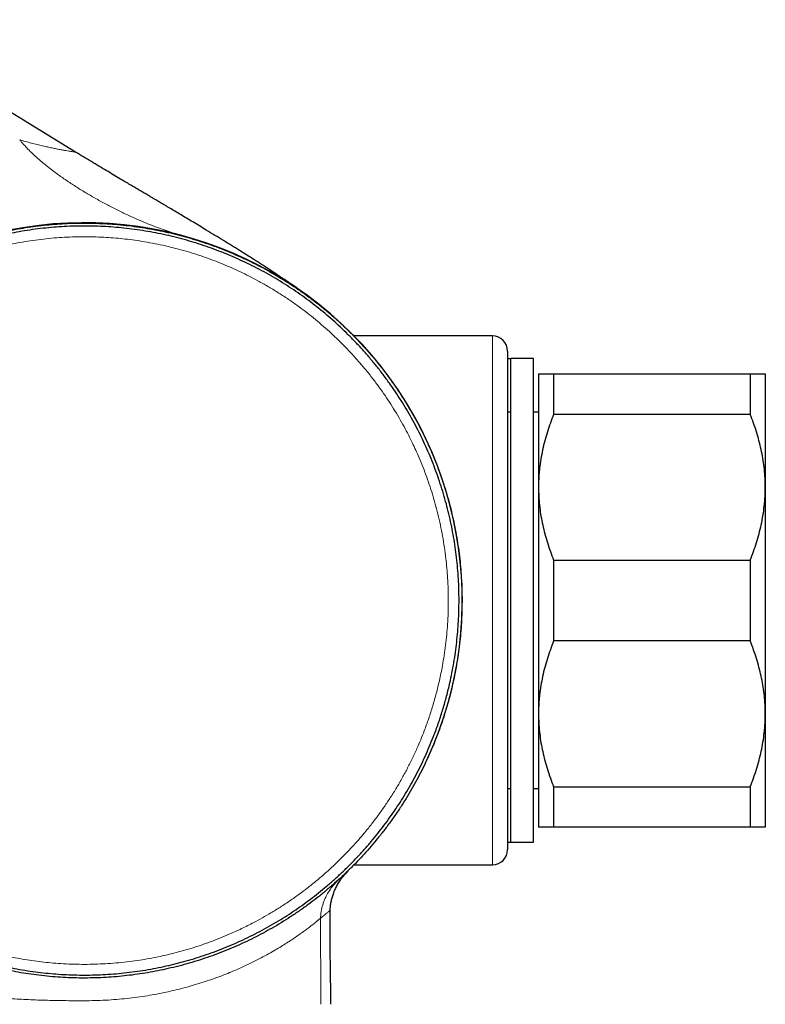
# Model space of a CAD drawing. Header units: millimetres. Extents: x 8 to 778, y 12 to 1829.
# Tile 162 of 256: x 148 to 197, y 1023 to 1088. Entities that reach past the tile are written whole.
import ezdxf

# ---------------------------------------------------------------- set-up
doc = ezdxf.new("R2010")
doc.units = ezdxf.units.MM

msp = doc.modelspace()

# ---------------------------------------------------------------- linework, layer by layer
at = {"color": 7, "linetype": 'Continuous', "lineweight": 30}
for p, q in [((151.682, 1079.695), (137.384, 1088.457)), ((151.686, 1079.693), (148.696, 1081.525)), ((163.361, 1072.421), (163.361, 1072.421)), ((164.107, 1072.035), (164.111, 1072.033)), ((165.599, 1071.164), (165.62, 1071.151)), ((179.257, 1067.522), (170.114, 1067.522)), ((180.257, 1066.522), (180.257, 1033.522)), ((180.475, 1066.011), (180.257, 1066.011)), ((181.975, 1066.022), (180.475, 1066.022)), ((180.475, 1037.035), (180.475, 1066.022)), ((181.975, 1037.035), (181.975, 1066.022)), ((182.305, 1065.011), (182.305, 1057.511)), ((183.305, 1065.011), (183.305, 1062.333)), ((183.305, 1065.011), (196.305, 1065.011)), ((196.305, 1065.011), (196.305, 1062.333)), ((197.305, 1065.011), (197.305, 1057.511)), ((180.475, 1062.469), (180.257, 1062.469)), ((182.305, 1062.469), (181.975, 1062.469)), ((196.305, 1062.333), (183.305, 1062.333)), ((182.305, 1057.511), (182.305, 1042.511)), ((197.305, 1057.511), (197.305, 1042.511)), ((183.305, 1052.689), (183.305, 1047.333)), ((183.305, 1052.689), (196.305, 1052.689)), ((196.305, 1052.689), (196.305, 1047.333)), ((196.305, 1047.333), (183.305, 1047.333)), ((182.305, 1042.511), (182.305, 1035.011)), ((197.305, 1042.511), (197.305, 1035.011)), ((180.257, 1037.575), (180.475, 1037.575)), ((181.975, 1037.575), (182.305, 1037.575)), ((181.975, 1037.564), (182.305, 1037.564)), ((183.305, 1037.689), (196.305, 1037.689)), ((183.305, 1037.689), (183.305, 1035.011)), ((196.305, 1037.689), (196.305, 1035.011)), ((180.475, 1034.022), (180.475, 1037.035)), ((181.975, 1034.022), (181.975, 1037.035)), ((196.305, 1035.011), (183.305, 1035.011)), ((180.257, 1034.011), (181.757, 1034.011)), ((180.475, 1034.022), (181.975, 1034.022)), ((181.757, 1034.011), (181.757, 1034.022)), ((170.111, 1032.522), (179.257, 1032.522))]:
    msp.add_line(p, q, dxfattribs=at)
at = {"color": 8, "linetype": 'Continuous', "lineweight": 0}
msp.add_line((179.257, 1032.522), (179.257, 1067.522), dxfattribs=at)
at = {"color": 7, "linetype": 'Continuous', "lineweight": 30}
for centre, radius, start, end in [((152.257, 1050.022), 25, 335.38506, 114.44419), ((179.257, 1066.522), 1, 0, 90), ((179.257, 1033.522), 1, 270, 0)]:
    msp.add_arc(centre, radius, start, end, dxfattribs=at)
at = {"color": 8, "linetype": 'Continuous', "lineweight": 0}
for points, knots in [([(147.985, 1080.509), (148.07, 1080.406), (148.243, 1080.197), (148.532, 1079.889), (148.846, 1079.578), (149.185, 1079.268), (149.547, 1078.959), (149.93, 1078.65), (150.384, 1078.305), (150.913, 1077.926), (151.522, 1077.518), (152.154, 1077.121), (152.809, 1076.733), (153.481, 1076.358), (154.167, 1075.997), (154.857, 1075.656), (155.546, 1075.337), (156.182, 1075.062), (156.761, 1074.828), (157.282, 1074.632), (157.791, 1074.454), (158.285, 1074.294), (158.611, 1074.203), (158.771, 1074.158)], [0, 0, 0, 0, 0.0343966, 0.0700297, 0.1068258, 0.1447017, 0.1835671, 0.2233252, 0.2638748, 0.3207279, 0.3785943, 0.437182, 0.4961921, 0.5563956, 0.6163986, 0.6758751, 0.7344977, 0.7919395, 0.836032, 0.8790379, 0.9208023, 0.9611727, 1, 1, 1, 1]), ([(148.06, 1080.487), (148.048, 1080.491), (148.023, 1080.498), (147.998, 1080.506), (147.985, 1080.509)], [0, 0, 0, 0, 0.5, 1, 1, 1, 1]), ([(151.686, 1079.692), (151.683, 1079.693), (151.677, 1079.694), (151.63, 1079.701), (151.554, 1079.712), (151.447, 1079.728), (151.311, 1079.749), (151.146, 1079.776), (150.951, 1079.808), (150.729, 1079.848), (150.479, 1079.895), (150.203, 1079.949), (149.902, 1080.013), (149.577, 1080.085), (149.229, 1080.168), (148.859, 1080.262), (148.471, 1080.367), (148.197, 1080.447), (148.06, 1080.487)], [0, 0, 0, 0, 0.062498, 0.124999, 0.187499, 0.249999, 0.312499, 0.374999, 0.437499, 0.500001, 0.562501, 0.624999, 0.687502, 0.749999, 0.812501, 0.875001, 0.9375, 1, 1, 1, 1]), ([(125.688, 1062.461), (125.797, 1062.371), (126.003, 1062.201), (126.281, 1061.924), (126.53, 1061.64), (126.759, 1061.339), (126.969, 1061.024), (127.155, 1060.698), (127.32, 1060.365), (127.466, 1060.025), (127.595, 1059.677), (127.707, 1059.322), (127.805, 1058.96), (127.898, 1058.552), (127.982, 1058.097), (128.054, 1057.595), (128.109, 1057.09), (128.153, 1056.527), (128.185, 1055.904), (128.202, 1055.223), (128.208, 1054.406), (128.199, 1053.452), (128.18, 1052.362), (128.165, 1051.362), (128.163, 1050.453), (128.174, 1049.634), (128.203, 1048.816), (128.252, 1048.063), (128.319, 1047.377), (128.398, 1046.734), (128.498, 1046.07), (128.622, 1045.388), (128.764, 1044.709), (128.927, 1044.032), (129.111, 1043.357), (129.315, 1042.684), (129.539, 1042.018), (129.775, 1041.377), (130.021, 1040.761), (130.258, 1040.213), (130.487, 1039.716), (130.733, 1039.208), (131.022, 1038.65), (131.357, 1038.044), (131.71, 1037.447), (132.093, 1036.841), (132.508, 1036.226), (132.956, 1035.605), (133.424, 1034.999), (133.885, 1034.439), (134.335, 1033.923), (134.796, 1033.424), (135.296, 1032.912), (135.838, 1032.391), (136.395, 1031.888), (136.949, 1031.418), (137.497, 1030.98), (138.038, 1030.573), (138.592, 1030.179), (139.16, 1029.8), (139.74, 1029.435), (140.282, 1029.116), (140.783, 1028.838), (141.235, 1028.599), (141.686, 1028.373), (142.188, 1028.134), (142.747, 1027.885), (143.365, 1027.629), (143.993, 1027.39), (144.63, 1027.167), (145.275, 1026.962), (145.997, 1026.754), (146.797, 1026.552), (147.594, 1026.382), (148.313, 1026.253), (148.945, 1026.157), (149.572, 1026.078), (150.217, 1026.014), (150.886, 1025.966), (151.579, 1025.937), (152.272, 1025.927), (152.968, 1025.938), (153.667, 1025.968), (154.368, 1026.02), (155.067, 1026.092), (155.744, 1026.181), (156.4, 1026.287), (156.985, 1026.397), (157.522, 1026.511), (158.064, 1026.639), (158.658, 1026.794), (159.302, 1026.981), (159.943, 1027.187), (160.581, 1027.412), (161.215, 1027.655), (161.91, 1027.945), (162.663, 1028.289), (163.393, 1028.655), (164.037, 1029.005), (164.626, 1029.346), (165.234, 1029.722), (165.857, 1030.134), (166.468, 1030.566), (167.065, 1031.016), (167.65, 1031.487), (168.223, 1031.978), (168.783, 1032.49), (169.327, 1033.019), (169.826, 1033.536), (170.283, 1034.038), (170.723, 1034.547), (171.171, 1035.096), (171.623, 1035.687), (172.057, 1036.291), (172.472, 1036.908), (172.869, 1037.541), (173.248, 1038.189), (173.608, 1038.853), (173.947, 1039.528), (174.247, 1040.177), (174.513, 1040.798), (174.775, 1041.46), (175.043, 1042.203), (175.309, 1043.03), (175.546, 1043.867), (175.723, 1044.593), (175.854, 1045.202), (175.961, 1045.756), (176.065, 1046.376), (176.159, 1047.063), (176.234, 1047.751), (176.291, 1048.466), (176.328, 1049.207), (176.341, 1049.973), (176.33, 1050.739), (176.297, 1051.463), (176.245, 1052.146), (176.176, 1052.823), (176.082, 1053.532), (175.961, 1054.274), (175.816, 1055.011), (175.654, 1055.719), (175.478, 1056.399), (175.289, 1057.049), (175.081, 1057.696), (174.854, 1058.34), (174.608, 1058.98), (174.365, 1059.561), (174.131, 1060.084), (173.894, 1060.584), (173.63, 1061.11), (173.323, 1061.681), (172.991, 1062.264), (172.629, 1062.856), (172.251, 1063.437), (171.854, 1064.009), (171.439, 1064.573), (171.006, 1065.126), (170.557, 1065.667), (170.106, 1066.18), (169.653, 1066.665), (169.235, 1067.09), (168.842, 1067.472), (168.429, 1067.856), (167.958, 1068.273), (167.426, 1068.717), (166.882, 1069.145), (166.306, 1069.572), (165.697, 1069.996), (165.055, 1070.413), (164.4, 1070.81), (163.768, 1071.165), (163.161, 1071.484), (162.589, 1071.765), (162.015, 1072.028), (161.419, 1072.283), (160.795, 1072.53), (160.143, 1072.766), (159.485, 1072.984), (158.818, 1073.183), (158.142, 1073.364), (157.458, 1073.526), (156.769, 1073.668), (156.097, 1073.786), (155.44, 1073.882), (154.806, 1073.958), (154.178, 1074.017), (153.531, 1074.06), (152.861, 1074.086), (152.167, 1074.094), (151.474, 1074.081), (150.778, 1074.049), (150.081, 1073.996), (149.382, 1073.922), (148.685, 1073.828), (148.011, 1073.717), (147.359, 1073.59), (146.679, 1073.439), (145.952, 1073.255), (145.18, 1073.032), (144.416, 1072.783), (143.659, 1072.508), (142.91, 1072.206), (142.169, 1071.878), (141.437, 1071.532), (140.626, 1071.127), (139.738, 1070.665), (138.769, 1070.151), (137.924, 1069.705), (137.2, 1069.332), (136.599, 1069.031), (135.991, 1068.744), (135.376, 1068.472), (134.809, 1068.243), (134.291, 1068.056), (133.824, 1067.905), (133.388, 1067.785), (132.987, 1067.693), (132.62, 1067.624), (132.251, 1067.572), (131.867, 1067.536), (131.467, 1067.524), (131.054, 1067.537), (130.643, 1067.579), (130.235, 1067.649), (129.842, 1067.749), (129.462, 1067.875), (129.222, 1067.98), (129.102, 1068.032)], [0, 0, 0, 0, 0.002806, 0.005303, 0.007807, 0.010316, 0.012822, 0.01532, 0.017765, 0.020213, 0.022659, 0.025138, 0.027618, 0.030097, 0.033451, 0.036808, 0.040165, 0.043521, 0.048029, 0.052538, 0.057047, 0.064261, 0.071476, 0.078691, 0.084108, 0.089527, 0.094943, 0.100358, 0.104495, 0.108632, 0.113219, 0.117808, 0.122398, 0.126985, 0.131633, 0.136284, 0.140934, 0.145582, 0.149845, 0.154107, 0.157416, 0.160724, 0.165306, 0.169891, 0.174475, 0.179057, 0.184123, 0.189191, 0.194259, 0.199325, 0.203587, 0.207848, 0.212817, 0.217787, 0.222758, 0.227726, 0.232205, 0.236685, 0.241164, 0.245698, 0.250232, 0.254766, 0.258186, 0.261607, 0.264908, 0.268209, 0.272635, 0.277062, 0.281489, 0.285968, 0.290449, 0.294929, 0.300877, 0.306824, 0.3111, 0.315376, 0.319512, 0.323649, 0.328236, 0.332825, 0.337414, 0.342, 0.346648, 0.351298, 0.355948, 0.360596, 0.364858, 0.36912, 0.37243, 0.375739, 0.380177, 0.384616, 0.389054, 0.393546, 0.398039, 0.402531, 0.408495, 0.414459, 0.418747, 0.423035, 0.427978, 0.432924, 0.437872, 0.442819, 0.447762, 0.452781, 0.457802, 0.462823, 0.467842, 0.472064, 0.476285, 0.481203, 0.486125, 0.491047, 0.495969, 0.500887, 0.505881, 0.510877, 0.515874, 0.520868, 0.52507, 0.529271, 0.535011, 0.540752, 0.54651, 0.552268, 0.555577, 0.558886, 0.563469, 0.568054, 0.572639, 0.577222, 0.582288, 0.587357, 0.592426, 0.597493, 0.601755, 0.606018, 0.610987, 0.615959, 0.620931, 0.6259, 0.630381, 0.634862, 0.639342, 0.643877, 0.648413, 0.652948, 0.656369, 0.659791, 0.663928, 0.668065, 0.672652, 0.677242, 0.681831, 0.686418, 0.691066, 0.695717, 0.700367, 0.705016, 0.709278, 0.71354, 0.716849, 0.720157, 0.724739, 0.729324, 0.733908, 0.73849, 0.743556, 0.748624, 0.753692, 0.758758, 0.76302, 0.767282, 0.771419, 0.775556, 0.780143, 0.784732, 0.789322, 0.793909, 0.798557, 0.803208, 0.807858, 0.812506, 0.816769, 0.821031, 0.825168, 0.829305, 0.833893, 0.838482, 0.843071, 0.847658, 0.852307, 0.856957, 0.861608, 0.866256, 0.870518, 0.874781, 0.880094, 0.885409, 0.890725, 0.896037, 0.901395, 0.906755, 0.912117, 0.917477, 0.924736, 0.931996, 0.939255, 0.943703, 0.948154, 0.952604, 0.957051, 0.961497, 0.964744, 0.967993, 0.97124, 0.973707, 0.976176, 0.978645, 0.981111, 0.983841, 0.986581, 0.989323, 0.99206, 0.994787, 0.997394, 1, 1, 1, 1]), ([(167.888, 1028.985), (167.89, 1029.065), (167.895, 1029.225), (167.928, 1029.463), (167.978, 1029.698), (168.045, 1029.928), (168.128, 1030.154), (168.241, 1030.41), (168.393, 1030.692), (168.57, 1030.959), (168.743, 1031.18), (168.902, 1031.36), (169.018, 1031.47), (169.076, 1031.525)], [0, 0, 0, 0, 0.083299, 0.166633, 0.250008, 0.333345, 0.416672, 0.500012, 0.624989, 0.749979, 0.833337, 0.916675, 1, 1, 1, 1]), ([(167.888, 1028.985), (167.934, 1029.023), (168.027, 1029.1), (168.145, 1029.199), (168.248, 1029.284), (168.334, 1029.356), (168.404, 1029.415), (168.459, 1029.46), (168.498, 1029.493), (168.519, 1029.51), (168.529, 1029.519), (168.525, 1029.516), (168.525, 1029.516)], [0, 0, 0, 0, 0.109036, 0.219091, 0.33006, 0.441826, 0.554266, 0.66523, 0.776591, 0.888219, 0.999982, 1, 1, 1, 1]), ([(143.841, 1024.02), (144.046, 1023.992), (144.451, 1023.937), (145.06, 1023.865), (145.668, 1023.801), (146.28, 1023.744), (146.893, 1023.694), (147.505, 1023.652), (148.113, 1023.617), (148.728, 1023.588), (149.351, 1023.564), (149.979, 1023.546), (150.603, 1023.534), (151.222, 1023.524), (151.824, 1023.52), (152.462, 1023.522), (153.136, 1023.535), (153.852, 1023.566), (154.558, 1023.619), (155.251, 1023.69), (155.931, 1023.778), (156.586, 1023.88), (157.213, 1023.995), (157.816, 1024.12), (158.404, 1024.257), (158.979, 1024.405), (159.55, 1024.567), (160.116, 1024.742), (160.677, 1024.931), (161.22, 1025.128), (161.745, 1025.333), (162.253, 1025.544), (162.772, 1025.774), (163.298, 1026.023), (163.827, 1026.289), (164.33, 1026.558), (164.783, 1026.815), (165.19, 1027.057), (165.555, 1027.284), (165.901, 1027.508), (166.227, 1027.728), (166.534, 1027.942), (166.815, 1028.145), (167.072, 1028.336), (167.305, 1028.515), (167.52, 1028.684), (167.716, 1028.842), (167.831, 1028.937), (167.888, 1028.985)], [0, 0, 0, 0, 0.018294, 0.036205, 0.054309, 0.072562, 0.090875, 0.109159, 0.127372, 0.145611, 0.164737, 0.18386, 0.202981, 0.222095, 0.241149, 0.259215, 0.282248, 0.305298, 0.32834, 0.35139, 0.374436, 0.397481, 0.41921, 0.440941, 0.462672, 0.484402, 0.50613, 0.529176, 0.552223, 0.575272, 0.59832, 0.621366, 0.644413, 0.671575, 0.698738, 0.725901, 0.753063, 0.77611, 0.799157, 0.822204, 0.845252, 0.868301, 0.891347, 0.913075, 0.934804, 0.956537, 0.978269, 1, 1, 1, 1]), ([(167.888, 1028.985), (167.889, 1028.035), (167.892, 1026.135), (167.9, 1024.236), (167.904, 1023.286)], [0, 0, 0, 0, 0.499998, 1, 1, 1, 1])]:
    msp.add_open_spline(points, degree=3, knots=knots, dxfattribs=at)
at = {"color": 7, "linetype": 'Continuous', "lineweight": 30}
for points, knots in [([(166.774, 1070.376), (166.769, 1070.379), (166.756, 1070.388), (166.732, 1070.405), (166.703, 1070.426), (166.679, 1070.443), (166.66, 1070.456), (166.647, 1070.465), (166.641, 1070.47), (166.632, 1070.476), (166.618, 1070.486), (166.596, 1070.502), (166.56, 1070.527), (166.487, 1070.578), (166.38, 1070.654), (166.247, 1070.746), (166.078, 1070.864), (165.878, 1071.001), (165.662, 1071.148), (165.466, 1071.281), (165.283, 1071.404), (165.101, 1071.525), (164.827, 1071.707), (164.454, 1071.952), (163.975, 1072.263), (163.491, 1072.573), (163.002, 1072.882), (162.508, 1073.192), (161.992, 1073.513), (161.455, 1073.844), (160.897, 1074.186), (160.368, 1074.507), (159.88, 1074.802), (159.446, 1075.063), (159.032, 1075.312), (158.638, 1075.548), (158.265, 1075.77), (157.915, 1075.978), (157.587, 1076.173), (157.279, 1076.356), (157.024, 1076.507), (156.807, 1076.636), (156.612, 1076.751), (156.393, 1076.881), (156.149, 1077.025), (155.883, 1077.183), (155.595, 1077.353), (155.288, 1077.535), (154.959, 1077.73), (154.586, 1077.951), (154.169, 1078.199), (153.706, 1078.474), (153.222, 1078.763), (152.721, 1079.064), (152.207, 1079.375), (151.861, 1079.586), (151.686, 1079.692)], [0, 0, 0, 0, 0.003509, 0.011501, 0.017845, 0.022553, 0.025653, 0.026629, 0.026988, 0.027277, 0.02863, 0.029743, 0.031846, 0.035978, 0.04457, 0.053576, 0.0629, 0.078835, 0.093807, 0.10632, 0.118232, 0.130316, 0.142634, 0.172897, 0.204469, 0.237457, 0.268363, 0.300641, 0.334269, 0.369214, 0.405437, 0.442883, 0.472143, 0.500167, 0.526917, 0.552368, 0.576502, 0.598911, 0.620032, 0.639864, 0.65841, 0.669305, 0.681822, 0.695945, 0.711646, 0.728895, 0.747304, 0.767121, 0.788293, 0.810756, 0.839073, 0.868958, 0.900229, 0.932669, 0.966025, 1, 1, 1, 1]), ([(129.304, 1068.805), (129.408, 1068.76), (129.617, 1068.669), (129.943, 1068.563), (130.276, 1068.478), (130.613, 1068.417), (130.958, 1068.38), (131.309, 1068.368), (131.665, 1068.377), (132.021, 1068.408), (132.374, 1068.457), (132.782, 1068.534), (133.243, 1068.647), (133.755, 1068.801), (134.26, 1068.979), (134.757, 1069.175), (135.293, 1069.406), (135.866, 1069.67), (136.476, 1069.969), (137.081, 1070.278), (138.017, 1070.769), (139.016, 1071.306), (140.087, 1071.867), (140.896, 1072.276), (141.682, 1072.654), (142.446, 1072.994), (143.188, 1073.296), (143.938, 1073.576), (144.703, 1073.832), (145.48, 1074.065), (146.269, 1074.273), (147.065, 1074.456), (147.825, 1074.605), (148.547, 1074.723), (149.231, 1074.816), (149.92, 1074.891), (150.615, 1074.946), (151.314, 1074.983), (152.015, 1074.999), (152.719, 1074.996), (153.423, 1074.973), (154.13, 1074.93), (154.839, 1074.867), (155.55, 1074.783), (156.249, 1074.679), (156.937, 1074.558), (157.613, 1074.42), (158.287, 1074.262), (158.957, 1074.085), (159.624, 1073.89), (160.29, 1073.674), (160.954, 1073.438), (161.616, 1073.182), (162.272, 1072.906), (162.922, 1072.61), (163.564, 1072.296), (164.19, 1071.967), (164.799, 1071.625), (165.391, 1071.27), (165.976, 1070.898), (166.553, 1070.507), (167.121, 1070.099), (167.68, 1069.674), (168.227, 1069.232), (168.763, 1068.774), (169.288, 1068.298), (169.802, 1067.806), (170.304, 1067.296), (170.786, 1066.779), (171.247, 1066.255), (171.688, 1065.724), (172.117, 1065.179), (172.532, 1064.62), (172.933, 1064.047), (173.318, 1063.461), (173.688, 1062.863), (174.042, 1062.253), (174.381, 1061.631), (174.703, 1060.997), (175.008, 1060.35), (175.291, 1059.703), (175.553, 1059.055), (175.793, 1058.408), (176.017, 1057.752), (176.224, 1057.087), (176.413, 1056.413), (176.583, 1055.732), (176.734, 1055.046), (176.867, 1054.353), (176.98, 1053.654), (177.074, 1052.949), (177.148, 1052.237), (177.206, 1051.463), (177.241, 1050.627), (177.247, 1049.799), (177.228, 1049.039), (177.191, 1048.35), (177.136, 1047.659), (177.061, 1046.967), (176.966, 1046.274), (176.851, 1045.582), (176.717, 1044.891), (176.563, 1044.204), (176.388, 1043.517), (176.194, 1042.833), (175.98, 1042.151), (175.748, 1041.481), (175.501, 1040.825), (175.238, 1040.183), (174.956, 1039.546), (174.656, 1038.916), (174.338, 1038.294), (173.999, 1037.676), (173.639, 1037.064), (173.259, 1036.458), (172.861, 1035.861), (172.445, 1035.275), (172.011, 1034.7), (171.568, 1034.147), (171.118, 1033.616), (170.662, 1033.106), (170.19, 1032.607), (169.703, 1032.118), (169.199, 1031.641), (168.682, 1031.177), (168.151, 1030.726), (167.606, 1030.29), (167.047, 1029.867), (166.473, 1029.458), (165.884, 1029.063), (165.29, 1028.689), (164.69, 1028.333), (164.084, 1027.997), (163.469, 1027.677), (162.843, 1027.374), (162.207, 1027.087), (161.559, 1026.817), (160.899, 1026.563), (160.227, 1026.326), (159.547, 1026.108), (158.859, 1025.909), (158.164, 1025.729), (157.474, 1025.571), (156.788, 1025.435), (156.108, 1025.319), (155.423, 1025.222), (154.734, 1025.144), (154.042, 1025.085), (153.343, 1025.044), (152.639, 1025.024), (151.929, 1025.023), (151.217, 1025.042), (150.505, 1025.082), (149.792, 1025.143), (149.09, 1025.222), (148.398, 1025.321), (147.718, 1025.437), (147.039, 1025.572), (146.363, 1025.726), (145.69, 1025.899), (145.017, 1026.093), (144.345, 1026.306), (143.675, 1026.541), (143.01, 1026.795), (142.35, 1027.068), (141.698, 1027.361), (141.061, 1027.669), (140.441, 1027.991), (139.838, 1028.326), (139.242, 1028.678), (138.655, 1029.047), (138.078, 1029.433), (137.507, 1029.838), (136.944, 1030.262), (136.389, 1030.705), (135.846, 1031.165), (135.314, 1031.641), (134.796, 1032.133), (134.297, 1032.635), (133.819, 1033.143), (133.36, 1033.659), (132.914, 1034.189), (132.48, 1034.734), (132.06, 1035.294), (131.655, 1035.867), (131.266, 1036.452), (130.892, 1037.049), (130.533, 1037.66), (130.19, 1038.283), (129.863, 1038.919), (129.559, 1039.557), (129.276, 1040.196), (129.013, 1040.834), (128.768, 1041.481), (128.541, 1042.136), (128.331, 1042.798), (128.138, 1043.471), (127.963, 1044.154), (127.807, 1044.846), (127.67, 1045.545), (127.552, 1046.248), (127.455, 1046.957), (127.373, 1047.709), (127.312, 1048.505), (127.275, 1049.344), (127.259, 1050.185), (127.259, 1051.027), (127.269, 1051.869), (127.285, 1052.712), (127.301, 1053.554), (127.31, 1054.342), (127.31, 1055.075), (127.299, 1055.751), (127.273, 1056.373), (127.235, 1056.939), (127.185, 1057.448), (127.117, 1057.956), (127.034, 1058.423), (126.938, 1058.851), (126.832, 1059.239), (126.706, 1059.621), (126.558, 1059.994), (126.397, 1060.335), (126.225, 1060.641), (126.047, 1060.916), (125.851, 1061.179), (125.638, 1061.428), (125.436, 1061.633), (125.252, 1061.799), (125.145, 1061.886), (125.091, 1061.93)], [0, 0, 0, 0, 0.0022079, 0.0044244, 0.0066443, 0.0088616, 0.0110703, 0.0133699, 0.0156746, 0.0179831, 0.0202914, 0.0225939, 0.0260456, 0.0295016, 0.0329621, 0.0364239, 0.0398804, 0.0442756, 0.0486717, 0.0530687, 0.057465, 0.0691965, 0.0750652, 0.080934, 0.0868019, 0.0919815, 0.0971637, 0.1023456, 0.1075249, 0.1128041, 0.1180861, 0.1233681, 0.1286473, 0.1331114, 0.1375764, 0.1420405, 0.1465683, 0.151097, 0.1556248, 0.160185, 0.1647462, 0.1693064, 0.1739331, 0.1785607, 0.1831874, 0.1876515, 0.1921165, 0.1965807, 0.2010759, 0.2055719, 0.210067, 0.21466, 0.219254, 0.223847, 0.2284738, 0.2331015, 0.2377284, 0.2421924, 0.2466573, 0.2511213, 0.2556492, 0.2601779, 0.2647057, 0.2692659, 0.273827, 0.2783871, 0.2830139, 0.2876415, 0.2922683, 0.296731, 0.3011945, 0.3056571, 0.3101835, 0.3147107, 0.319237, 0.3237957, 0.3283553, 0.3329139, 0.337539, 0.3421651, 0.3467901, 0.3512536, 0.3557179, 0.3601814, 0.3647085, 0.3692365, 0.3737636, 0.3783231, 0.3828836, 0.3874431, 0.392069, 0.3966959, 0.4013219, 0.40713, 0.4129381, 0.4174013, 0.4218653, 0.4263285, 0.4308551, 0.4353826, 0.4399092, 0.4444682, 0.4490281, 0.4535871, 0.4582117, 0.4628373, 0.4674619, 0.4719536, 0.4764461, 0.4809377, 0.4854617, 0.4899866, 0.4945105, 0.499137, 0.5037645, 0.5083911, 0.5130525, 0.517715, 0.5223765, 0.5268001, 0.5312245, 0.5356482, 0.540133, 0.5446187, 0.5491036, 0.5536197, 0.5581367, 0.5626528, 0.5672335, 0.571815, 0.5763956, 0.5808738, 0.5853527, 0.5898309, 0.5943403, 0.5988506, 0.6033601, 0.6079683, 0.6125774, 0.6171856, 0.6218279, 0.6264712, 0.6311135, 0.6355769, 0.6400412, 0.6445046, 0.648999, 0.6534943, 0.6579887, 0.6625808, 0.6671739, 0.6717661, 0.676392, 0.6810188, 0.6856447, 0.6901098, 0.6945757, 0.6990408, 0.7035369, 0.7080339, 0.71253, 0.7171241, 0.721719, 0.726313, 0.7309409, 0.7355697, 0.7401976, 0.7446613, 0.7491258, 0.7535895, 0.7580843, 0.7625799, 0.7670746, 0.7716671, 0.7762606, 0.7808531, 0.7854794, 0.7901067, 0.794733, 0.7991957, 0.8036593, 0.8081219, 0.8126482, 0.8171755, 0.8217018, 0.8262605, 0.8308201, 0.8353787, 0.8400038, 0.8446299, 0.8492549, 0.8537188, 0.8581835, 0.8626474, 0.8671422, 0.8716379, 0.8761327, 0.8807254, 0.8853189, 0.8899116, 0.8945381, 0.8991655, 0.9037919, 0.9092189, 0.9146462, 0.9200929, 0.9255398, 0.9309908, 0.9364419, 0.9418974, 0.9473527, 0.9517321, 0.9561117, 0.9604905, 0.9638018, 0.9671152, 0.9704271, 0.9737366, 0.9763325, 0.978935, 0.9815372, 0.9841348, 0.9867266, 0.9888389, 0.9909585, 0.9930797, 0.9951975, 0.9973084, 0.9986542, 1, 1, 1, 1]), ([(125.27, 1061.85), (125.363, 1061.773), (125.526, 1061.639), (125.74, 1061.428), (125.921, 1061.23), (126.092, 1061.019), (126.252, 1060.797), (126.401, 1060.565), (126.546, 1060.308), (126.685, 1060.027), (126.816, 1059.721), (126.931, 1059.407), (127.033, 1059.085), (127.121, 1058.757), (127.207, 1058.379), (127.286, 1057.95), (127.354, 1057.469), (127.406, 1056.986), (127.448, 1056.444), (127.478, 1055.845), (127.494, 1055.19), (127.499, 1054.386), (127.491, 1053.435), (127.471, 1052.336), (127.457, 1051.329), (127.455, 1050.413), (127.467, 1049.588), (127.497, 1048.764), (127.548, 1047.987), (127.619, 1047.259), (127.704, 1046.58), (127.809, 1045.901), (127.932, 1045.225), (128.074, 1044.551), (128.237, 1043.875), (128.419, 1043.2), (128.622, 1042.526), (128.845, 1041.856), (129.087, 1041.191), (129.349, 1040.531), (129.626, 1039.887), (129.918, 1039.259), (130.224, 1038.647), (130.547, 1038.041), (130.887, 1037.444), (131.244, 1036.855), (131.621, 1036.271), (132.016, 1035.695), (132.431, 1035.126), (132.863, 1034.567), (133.312, 1034.02), (133.777, 1033.485), (134.252, 1032.969), (134.735, 1032.472), (135.226, 1031.995), (135.731, 1031.53), (136.25, 1031.079), (136.783, 1030.641), (137.331, 1030.216), (137.896, 1029.802), (138.476, 1029.402), (139.068, 1029.018), (139.673, 1028.65), (140.289, 1028.299), (140.908, 1027.969), (141.529, 1027.661), (142.15, 1027.373), (142.781, 1027.102), (143.42, 1026.848), (144.068, 1026.611), (144.726, 1026.39), (145.396, 1026.187), (146.076, 1026.002), (146.762, 1025.836), (147.455, 1025.689), (148.153, 1025.561), (148.846, 1025.455), (149.534, 1025.369), (150.215, 1025.303), (150.899, 1025.256), (151.586, 1025.228), (152.276, 1025.219), (152.97, 1025.229), (153.668, 1025.259), (154.371, 1025.309), (155.073, 1025.379), (155.775, 1025.47), (156.476, 1025.581), (157.166, 1025.71), (157.844, 1025.857), (158.511, 1026.021), (159.174, 1026.204), (159.834, 1026.405), (160.489, 1026.626), (161.143, 1026.866), (161.794, 1027.127), (162.442, 1027.408), (163.084, 1027.708), (163.718, 1028.027), (164.344, 1028.365), (164.951, 1028.716), (165.538, 1029.077), (166.106, 1029.448), (166.665, 1029.835), (167.214, 1030.239), (167.753, 1030.658), (168.284, 1031.096), (168.806, 1031.551), (169.319, 1032.024), (169.82, 1032.512), (170.308, 1033.015), (170.782, 1033.533), (171.236, 1034.057), (171.67, 1034.587), (172.083, 1035.121), (172.483, 1035.667), (172.868, 1036.225), (173.239, 1036.794), (173.596, 1037.378), (173.94, 1037.976), (174.268, 1038.588), (174.58, 1039.21), (174.874, 1039.843), (175.15, 1040.486), (175.432, 1041.195), (175.713, 1041.974), (175.987, 1042.825), (176.23, 1043.686), (176.427, 1044.488), (176.583, 1045.227), (176.706, 1045.9), (176.81, 1046.578), (176.896, 1047.261), (176.962, 1047.947), (177.011, 1048.639), (177.04, 1049.338), (177.049, 1050.042), (177.038, 1050.748), (177.007, 1051.455), (176.955, 1052.163), (176.884, 1052.861), (176.795, 1053.548), (176.688, 1054.224), (176.562, 1054.899), (176.417, 1055.572), (176.253, 1056.242), (176.069, 1056.911), (175.865, 1057.58), (175.64, 1058.248), (175.396, 1058.911), (175.132, 1059.568), (174.849, 1060.219), (174.551, 1060.854), (174.24, 1061.473), (173.915, 1062.076), (173.572, 1062.67), (173.213, 1063.257), (172.837, 1063.834), (172.442, 1064.405), (172.028, 1064.969), (171.595, 1065.524), (171.145, 1066.069), (170.679, 1066.601), (170.197, 1067.122), (169.706, 1067.622), (169.207, 1068.103), (168.701, 1068.564), (168.181, 1069.011), (167.648, 1069.446), (167.102, 1069.866), (166.54, 1070.274), (165.963, 1070.669), (165.371, 1071.05), (164.767, 1071.415), (164.151, 1071.763), (163.524, 1072.094), (162.894, 1072.404), (162.265, 1072.692), (161.635, 1072.96), (160.996, 1073.211), (160.349, 1073.444), (159.694, 1073.66), (159.029, 1073.859), (158.354, 1074.041), (157.669, 1074.204), (156.978, 1074.349), (156.281, 1074.474), (155.579, 1074.579), (154.883, 1074.663), (154.193, 1074.726), (153.51, 1074.77), (152.825, 1074.796), (152.137, 1074.802), (151.448, 1074.789), (150.754, 1074.757), (150.057, 1074.704), (149.356, 1074.632), (148.656, 1074.539), (147.957, 1074.427), (147.261, 1074.293), (146.507, 1074.127), (145.723, 1073.927), (144.911, 1073.69), (144.131, 1073.434), (143.366, 1073.154), (142.616, 1072.851), (141.882, 1072.526), (141.088, 1072.151), (140.236, 1071.723), (139.324, 1071.247), (138.415, 1070.765), (137.553, 1070.31), (136.812, 1069.929), (136.19, 1069.622), (135.639, 1069.364), (135.082, 1069.118), (134.611, 1068.929), (134.199, 1068.777), (133.849, 1068.658), (133.465, 1068.543), (133.074, 1068.441), (132.677, 1068.358), (132.274, 1068.294), (131.905, 1068.258), (131.572, 1068.245), (131.277, 1068.249), (130.979, 1068.269), (130.681, 1068.307), (130.382, 1068.364), (130.076, 1068.444), (129.766, 1068.547), (129.559, 1068.637), (129.456, 1068.682)], [0, 0, 0, 0, 0.002384, 0.004135, 0.005888, 0.00764, 0.009443, 0.011248, 0.013052, 0.015219, 0.017388, 0.019556, 0.021771, 0.023987, 0.026203, 0.029362, 0.03252, 0.035696, 0.038872, 0.043147, 0.047424, 0.0517, 0.058864, 0.066028, 0.073193, 0.078565, 0.083937, 0.089319, 0.0947, 0.099162, 0.103624, 0.108086, 0.112578, 0.117072, 0.121565, 0.126155, 0.130747, 0.135337, 0.139961, 0.144587, 0.149211, 0.153672, 0.158134, 0.162595, 0.167087, 0.17158, 0.176072, 0.180661, 0.185252, 0.189842, 0.194465, 0.19909, 0.203713, 0.208176, 0.212639, 0.217101, 0.221595, 0.226089, 0.230582, 0.235174, 0.239766, 0.244357, 0.248982, 0.253608, 0.258233, 0.262696, 0.26716, 0.271623, 0.276118, 0.280613, 0.285107, 0.289699, 0.294292, 0.298884, 0.30351, 0.308137, 0.312762, 0.317224, 0.321686, 0.326147, 0.330639, 0.335132, 0.339624, 0.344214, 0.348805, 0.353395, 0.358019, 0.362643, 0.367267, 0.371742, 0.376218, 0.380692, 0.385199, 0.389706, 0.394212, 0.398817, 0.403422, 0.408027, 0.412666, 0.417306, 0.421945, 0.426366, 0.430789, 0.43521, 0.439662, 0.444115, 0.448566, 0.453113, 0.45766, 0.462207, 0.466786, 0.471366, 0.475945, 0.480345, 0.484747, 0.489147, 0.493578, 0.498009, 0.502439, 0.506964, 0.511491, 0.516017, 0.520576, 0.525136, 0.529695, 0.535508, 0.541322, 0.547164, 0.553007, 0.557469, 0.561931, 0.566393, 0.570885, 0.575379, 0.579872, 0.584462, 0.589053, 0.593644, 0.598268, 0.602893, 0.607518, 0.611981, 0.616446, 0.620909, 0.625404, 0.629899, 0.634394, 0.638987, 0.64358, 0.648172, 0.652799, 0.657426, 0.662052, 0.666514, 0.670976, 0.675438, 0.679931, 0.684424, 0.688917, 0.693507, 0.698098, 0.702688, 0.707313, 0.711938, 0.716562, 0.721023, 0.725484, 0.729945, 0.734437, 0.73893, 0.743422, 0.748012, 0.752603, 0.757192, 0.761816, 0.76644, 0.771064, 0.775525, 0.779988, 0.78445, 0.788942, 0.793436, 0.797928, 0.802519, 0.80711, 0.811701, 0.816325, 0.82095, 0.825574, 0.830036, 0.834498, 0.83896, 0.843453, 0.847946, 0.852439, 0.857029, 0.861621, 0.866211, 0.870835, 0.875461, 0.880085, 0.885929, 0.891278, 0.896629, 0.901978, 0.907208, 0.91244, 0.917671, 0.924379, 0.931087, 0.937798, 0.944508, 0.950136, 0.9541, 0.958064, 0.962037, 0.966009, 0.968006, 0.970622, 0.973239, 0.975854, 0.978515, 0.981178, 0.983838, 0.985766, 0.987694, 0.989621, 0.991607, 0.993594, 0.99558, 0.99779, 1, 1, 1, 1]), ([(163.361, 1072.421), (163.364, 1072.419), (163.37, 1072.416), (163.39, 1072.406), (163.422, 1072.39), (163.472, 1072.365), (163.541, 1072.331), (163.594, 1072.304), (163.622, 1072.289)], [0, 0, 0, 0, 0.079403, 0.177606, 0.296718, 0.490006, 0.724131, 1, 1, 1, 1]), ([(182.305, 1065.011), (182.305, 1065.011), (182.306, 1065.011), (182.324, 1065.011), (182.377, 1065.011), (182.461, 1065.011), (182.574, 1065.011), (182.716, 1065.011), (182.886, 1065.011), (183.081, 1065.011), (183.23, 1065.011), (183.305, 1065.011)], [0, 0, 0, 0, 0.031426, 0.150353, 0.269282, 0.389133, 0.508986, 0.631385, 0.753788, 0.876892, 1, 1, 1, 1]), ([(196.305, 1065.011), (196.377, 1065.011), (196.522, 1065.011), (196.712, 1065.011), (196.88, 1065.011), (197.023, 1065.011), (197.14, 1065.011), (197.228, 1065.011), (197.284, 1065.011), (197.303, 1065.011), (197.304, 1065.011), (197.305, 1065.011)], [0, 0, 0, 0, 0.119246, 0.238489, 0.358338, 0.478183, 0.600299, 0.722411, 0.845493, 0.968574, 1, 1, 1, 1]), ([(183.305, 1062.333), (183.23, 1062.141), (183.081, 1061.759), (182.886, 1061.176), (182.715, 1060.587), (182.57, 1059.987), (182.453, 1059.379), (182.378, 1058.829), (182.333, 1058.345), (182.309, 1057.928), (182.306, 1057.65), (182.305, 1057.511)], [0, 0, 0, 0, 0.122971, 0.245939, 0.369577, 0.49321, 0.619366, 0.745519, 0.83034, 0.915181, 1, 1, 1, 1]), ([(197.305, 1057.511), (197.304, 1057.567), (197.303, 1057.817), (197.284, 1058.262), (197.231, 1058.846), (197.147, 1059.428), (197.034, 1060.013), (196.892, 1060.597), (196.722, 1061.181), (196.528, 1061.76), (196.379, 1062.142), (196.305, 1062.333)], [0, 0, 0, 0, 0.034085, 0.152699, 0.271315, 0.390844, 0.510376, 0.632431, 0.75449, 0.877243, 1, 1, 1, 1]), ([(182.305, 1057.511), (182.305, 1057.455), (182.306, 1057.204), (182.325, 1056.759), (182.379, 1056.176), (182.462, 1055.593), (182.576, 1055.009), (182.717, 1054.425), (182.887, 1053.841), (183.081, 1053.261), (183.23, 1052.88), (183.305, 1052.689)], [0, 0, 0, 0, 0.034085, 0.152699, 0.271315, 0.390844, 0.510376, 0.632431, 0.75449, 0.877243, 1, 1, 1, 1]), ([(196.305, 1052.689), (196.379, 1052.88), (196.528, 1053.262), (196.723, 1053.845), (196.894, 1054.434), (197.04, 1055.034), (197.156, 1055.643), (197.232, 1056.192), (197.276, 1056.676), (197.3, 1057.093), (197.303, 1057.372), (197.305, 1057.511)], [0, 0, 0, 0, 0.1229713, 0.245939, 0.3695765, 0.4932102, 0.6193665, 0.7455194, 0.8303396, 0.9151808, 1, 1, 1, 1]), ([(183.305, 1047.333), (183.23, 1047.141), (183.081, 1046.759), (182.886, 1046.176), (182.715, 1045.587), (182.57, 1044.987), (182.453, 1044.379), (182.378, 1043.829), (182.333, 1043.345), (182.309, 1042.928), (182.306, 1042.65), (182.305, 1042.511)], [0, 0, 0, 0, 0.122971, 0.245939, 0.369577, 0.49321, 0.619366, 0.745519, 0.83034, 0.915181, 1, 1, 1, 1]), ([(197.305, 1042.511), (197.304, 1042.567), (197.303, 1042.817), (197.284, 1043.262), (197.231, 1043.846), (197.147, 1044.428), (197.034, 1045.013), (196.892, 1045.597), (196.722, 1046.181), (196.528, 1046.76), (196.379, 1047.142), (196.305, 1047.333)], [0, 0, 0, 0, 0.034085, 0.152699, 0.271315, 0.390844, 0.510376, 0.632431, 0.75449, 0.877243, 1, 1, 1, 1]), ([(182.305, 1042.511), (182.305, 1042.455), (182.306, 1042.204), (182.325, 1041.759), (182.379, 1041.176), (182.462, 1040.593), (182.576, 1040.009), (182.717, 1039.425), (182.887, 1038.841), (183.081, 1038.261), (183.23, 1037.88), (183.305, 1037.689)], [0, 0, 0, 0, 0.034085, 0.152699, 0.271315, 0.390844, 0.510376, 0.632431, 0.75449, 0.877243, 1, 1, 1, 1]), ([(196.305, 1037.689), (196.379, 1037.88), (196.528, 1038.262), (196.723, 1038.845), (196.894, 1039.434), (197.04, 1040.034), (197.156, 1040.643), (197.232, 1041.192), (197.276, 1041.676), (197.3, 1042.093), (197.303, 1042.372), (197.305, 1042.511)], [0, 0, 0, 0, 0.1229713, 0.245939, 0.3695765, 0.4932102, 0.6193665, 0.7455194, 0.8303396, 0.9151808, 1, 1, 1, 1]), ([(183.305, 1035.011), (183.232, 1035.011), (183.088, 1035.011), (182.898, 1035.011), (182.729, 1035.011), (182.586, 1035.011), (182.469, 1035.011), (182.382, 1035.011), (182.325, 1035.011), (182.306, 1035.011), (182.305, 1035.011), (182.305, 1035.011)], [0, 0, 0, 0, 0.119246, 0.238489, 0.358338, 0.478183, 0.600299, 0.722411, 0.845493, 0.968574, 1, 1, 1, 1]), ([(197.305, 1035.011), (197.304, 1035.011), (197.303, 1035.011), (197.285, 1035.011), (197.232, 1035.011), (197.148, 1035.011), (197.035, 1035.011), (196.893, 1035.011), (196.723, 1035.011), (196.528, 1035.011), (196.379, 1035.011), (196.305, 1035.011)], [0, 0, 0, 0, 0.031426, 0.150353, 0.269282, 0.389133, 0.508986, 0.631385, 0.753788, 0.876892, 1, 1, 1, 1]), ([(168.525, 1029.516), (168.529, 1029.593), (168.536, 1029.754), (168.571, 1030.004), (168.629, 1030.268), (168.71, 1030.54), (168.815, 1030.814), (168.942, 1031.085), (169.089, 1031.347), (169.256, 1031.597), (169.438, 1031.831), (169.575, 1031.972), (169.643, 1032.041)], [0, 0, 0, 0, 0.081435, 0.171289, 0.26752, 0.368464, 0.472632, 0.578632, 0.685365, 0.791824, 0.896818, 1, 1, 1, 1]), ([(168.574, 1023.286), (168.564, 1023.97), (168.543, 1025.35), (168.52, 1027.426), (168.524, 1028.819), (168.525, 1029.516)], [0, 0, 0, 0, 0.3292871, 0.6646542, 1, 1, 1, 1])]:
    msp.add_open_spline(points, degree=3, knots=knots, dxfattribs=at)

doc.saveas('drawing.dxf')
